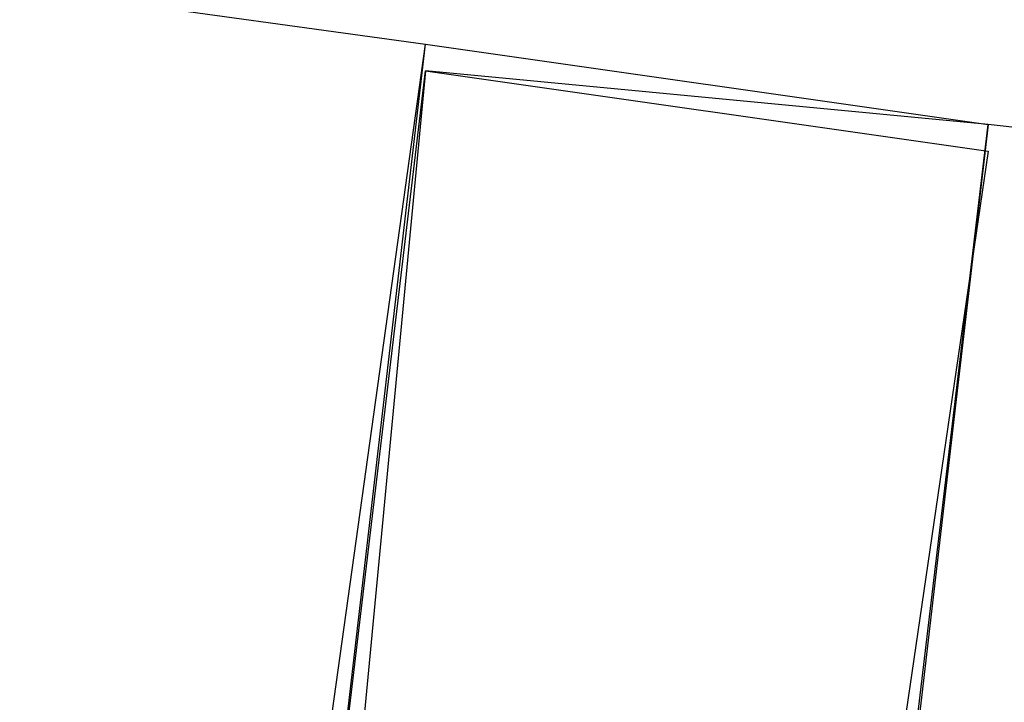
# Model space of a CAD drawing. Header units: feet. Extents: x -79 to 198, y -22 to 181.
# Tile 102 of 256: x 51.785 to 52.275, y 17.13 to 17.47. Entities that reach past the tile are written whole.
import ezdxf

# ---------------------------------------------------------------- set-up
doc = ezdxf.new("R2010")
doc.units = ezdxf.units.FT
doc.layers.add('A-LINEA', color=7, linetype='CONTINUOUS')

msp = doc.modelspace()

# ---------------------------------------------------------------- linework, layer by layer
at = {"layer": 'A-LINEA'}
for p, q in [((48.3067, 17.9644), (51.9867, 17.4578)), ((48.3067, 17.9644), (51.9867, 17.4578)), ((55.96, 16.9911), (52.2667, 17.4178)), ((55.96, 16.9911), (52.2667, 17.4178))]:
    msp.add_line(p, q, dxfattribs=at)
for points in [[(51.9867, 17.4578), (52.2667, 17.4178), (52.2, 16.8444), (51.9067, 16.8844), (51.9867, 17.4578)], [(51.9867, 17.4578), (52.2667, 17.4178), (52.2, 16.8444), (51.9067, 16.8844), (51.9867, 17.4578)], [(52.2667, 17.4178), (52.2, 16.8444), (51.92, 16.8844), (51.9867, 17.4578), (52.2667, 17.4178), (51.9867, 17.4444), (51.9333, 16.8844), (52.2, 16.8578), (52.2667, 17.4178)], [(52.2667, 17.4178), (52.2, 16.8444), (51.92, 16.8844), (51.9867, 17.4578), (52.2667, 17.4178), (51.9867, 17.4444), (51.9333, 16.8844), (52.2, 16.8578), (52.2667, 17.4178)], [(51.9867, 17.4444), (52.2667, 17.4044), (52.1867, 16.8578), (51.92, 16.8844), (51.9867, 17.4444)], [(51.9867, 17.4444), (52.2667, 17.4044), (52.1867, 16.8578), (51.92, 16.8844), (51.9867, 17.4444)]]:
    msp.add_lwpolyline(points, dxfattribs=at)

doc.saveas('drawing.dxf')
